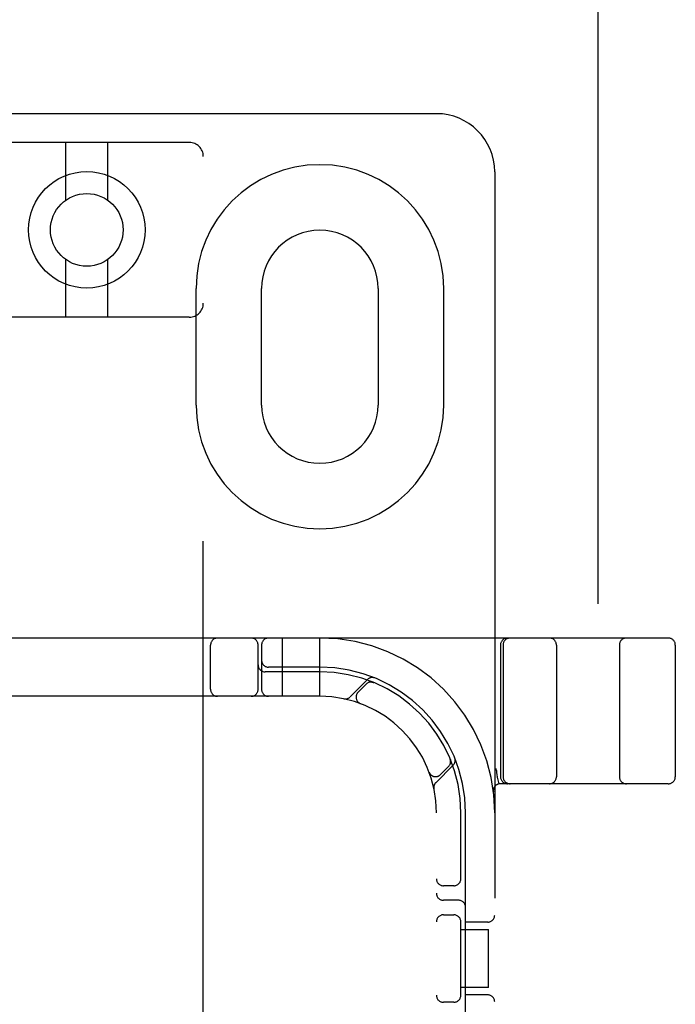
# Model space of a CAD drawing. Header units: inches. Extents: x 0 to 283, y 0 to 183.
# Tile 59 of 79: x 90.09 to 91.49, y 101.35 to 103.46. Entities that reach past the tile are written whole.
import ezdxf

# ---------------------------------------------------------------- set-up
doc = ezdxf.new("R2010")
doc.units = ezdxf.units.IN
doc.header["$LTSCALE"] = 15.583333
doc.header["$MEASUREMENT"] = 0
doc.linetypes.add('HIDDEN', pattern=[0.2, 0.1, -0.1])
doc.layers.add('DEFAULT_2', color=8, linetype='HIDDEN')

msp = doc.modelspace()

# ---------------------------------------------------------------- linework, layer by layer
at = {"layer": 'DEFAULT_2', "color": 8, "linetype": 'HIDDEN'}
for p, q in [((91.325, 134.9368), (91.325, 66.3398)), ((90.979, 103.2633), (89.479, 103.2633)), ((90.449, 103.2016), (90.009, 103.2016)), ((90.184, 103.0778), (90.184, 103.2016)), ((90.274, 103.0778), (90.274, 103.2016)), ((90.479, 97.6711), (90.479, 103.1716)), ((91.104, 103.1383), (91.104, 98.1383)), ((90.184, 102.8266), (90.184, 102.9504)), ((90.274, 102.8266), (90.274, 102.9504)), ((90.4633, 102.8883), (90.4633, 102.6383)), ((90.604, 102.6383), (90.604, 102.8883)), ((90.854, 102.8883), (90.854, 102.6383)), ((90.9946, 102.6383), (90.9946, 102.8883)), ((90.449, 102.8266), (90.009, 102.8266)), ((91.4765, 102.1383), (88.9815, 102.1383)), ((90.649, 102.0133), (90.649, 102.1383)), ((90.729, 102.0133), (90.729, 102.1383)), ((90.4946, 102.0283), (90.4946, 102.1233)), ((90.5965, 102.0283), (90.5965, 102.1233)), ((90.604, 102.1233), (90.604, 102.0283)), ((91.1165, 102.1233), (91.1165, 101.8408)), ((91.1221, 102.1233), (91.1221, 101.8408)), ((91.2365, 102.1233), (91.2365, 101.8408)), ((91.3715, 102.1233), (91.3715, 101.8408)), ((91.4915, 102.1233), (91.4915, 101.8408)), ((90.729, 102.0758), (90.619, 102.0758)), ((90.729, 102.0658), (90.6115, 102.0658)), ((90.8313, 102.0494), (90.7937, 102.0119)), ((90.8284, 102.0395), (90.8111, 102.0221)), ((90.8445, 102.0428), (90.8432, 102.0434)), ((90.729, 102.0133), (89.729, 102.0133)), ((90.8158, 101.9977), (90.8161, 101.9976)), ((90.8164, 101.9975), (90.816, 101.9976)), ((90.9775, 101.828), (91.0151, 101.8656)), ((90.9878, 101.8454), (91.0052, 101.8627)), ((91.0091, 101.8775), (91.0085, 101.8789)), ((91.0085, 101.8789), (91.0085, 101.8789)), ((91.0085, 101.8788), (91.0085, 101.8788)), ((90.9633, 101.8504), (90.9632, 101.8507)), ((90.9633, 101.8504), (90.9634, 101.8501)), ((91.1076, 101.8543), (91.1071, 101.8587)), ((91.1093, 101.8399), (91.1092, 101.8404)), ((91.1093, 101.8399), (91.1126, 101.8254)), ((91.4765, 101.8258), (91.1161, 101.8258)), ((90.979, 99.5133), (90.979, 101.7633)), ((91.0315, 101.6191), (91.0315, 101.7633)), ((91.0415, 101.1533), (91.0415, 101.7633)), ((91.0165, 101.607), (90.994, 101.607)), ((91.0265, 101.5758), (90.994, 101.5758)), ((90.994, 101.5445), (91.0165, 101.5445)), ((91.0315, 101.3691), (91.0315, 101.5325)), ((91.089, 101.5289), (91.0415, 101.5289)), ((91.0315, 101.5133), (91.091, 101.5133)), ((91.091, 101.3883), (91.091, 101.5133)), ((91.091, 101.3883), (91.0315, 101.3883)), ((91.0165, 101.357), (90.994, 101.357)), ((91.089, 101.3727), (91.0415, 101.3727))]:
    msp.add_line(p, q, dxfattribs=at)
for points in [[(90.8408, 102.0438), (90.8409, 102.0438), (90.8413, 102.0437), (90.8416, 102.0437), (90.842, 102.0436), (90.8423, 102.0435), (90.8426, 102.0434), (90.8429, 102.0434), (90.8432, 102.0433), (90.8435, 102.0432), (90.8438, 102.0431), (90.844, 102.043), (90.8442, 102.0429), (90.8444, 102.0429), (90.8445, 102.0429)], [(90.8445, 102.0429), (90.8445, 102.0428), (90.8445, 102.0428)], [(91.0085, 101.8788), (91.0086, 101.8787), (91.0086, 101.8785), (91.0087, 101.8783), (91.0088, 101.8781), (91.0089, 101.8779), (91.0089, 101.8776), (91.009, 101.8774), (91.0091, 101.8771), (91.0092, 101.8768), (91.0092, 101.8766), (91.0093, 101.8763), (91.0093, 101.876), (91.0094, 101.8758), (91.0094, 101.8755), (91.0095, 101.8752), (91.0095, 101.875)], [(91.1076, 101.8543), (91.1082, 101.8498), (91.1087, 101.8452), (91.1092, 101.8404)]]:
    msp.add_lwpolyline(points, dxfattribs=at)
for radius in [0.125, 0.078]:
    msp.add_circle((90.229, 103.0141), radius, dxfattribs=at)
for centre, radius, start, end in [((90.979, 103.1383), 0.125, 0, 90), ((90.449, 103.1716), 0.03, 0, 90), ((90.729, 102.8883), 0.2656, 0, 180), ((90.729, 102.8883), 0.125, 0, 180), ((90.449, 102.8566), 0.03, 270, 360), ((90.729, 102.6383), 0.2656, 180, 360), ((90.729, 102.6383), 0.125, 180, 360), ((90.5096, 102.1233), 0.015, 90, 180), ((90.5815, 102.1233), 0.015, 0, 90), ((90.619, 102.1233), 0.015, 90, 180), ((90.729, 101.7633), 0.375, 0, 90), ((91.1315, 102.1233), 0.015, 90, 180), ((91.1371, 102.1233), 0.015, 90, 180), ((91.2215, 102.1233), 0.015, 0, 90), ((91.3865, 102.1233), 0.015, 90, 180), ((91.4765, 102.1233), 0.015, 0, 90), ((90.6115, 102.0808), 0.015, 180, 270), ((90.619, 102.0908), 0.015, 180, 270), ((90.729, 101.7633), 0.3125, 0, 90), ((90.729, 101.7633), 0.3025, 0, 90), ((90.8415, 102.0392), 0.0145, 67.8042, 135), ((90.839, 102.0289), 0.015, 67.4954, 135), ((90.5096, 102.0283), 0.015, 180, 270), ((90.5815, 102.0283), 0.015, 270, 360), ((90.619, 102.0283), 0.015, 180, 270), ((90.729, 101.7633), 0.25, 0, 90), ((90.7834, 102.0221), 0.0145, 258.1145, 315), ((90.8217, 102.0115), 0.015, 135, 249.5253), ((91.0049, 101.8759), 0.0145, 315, 22.1958), ((90.9946, 101.8733), 0.015, 315, 22.5046), ((90.9772, 101.856), 0.015, 200.4747, 315), ((91.1315, 101.8408), 0.015, 180, 270), ((91.1371, 101.8408), 0.015, 180, 270), ((91.2215, 101.8408), 0.015, 270, 360), ((91.3865, 101.8408), 0.015, 180, 270), ((91.4765, 101.8408), 0.015, 270, 360), ((90.9878, 101.8178), 0.0145, 135, 191.8855), ((91.1161, 101.8108), 0.015, 90, 186.9957), ((90.994, 101.622), 0.015, 180, 270), ((91.0165, 101.622), 0.015, 270, 360), ((90.994, 101.5908), 0.015, 180, 270), ((91.0265, 101.5608), 0.015, 0, 90), ((90.994, 101.5295), 0.015, 90, 180), ((91.0165, 101.5295), 0.015, 0, 90), ((91.089, 101.5439), 0.015, 270, 360), ((90.994, 101.372), 0.015, 180, 270), ((91.0165, 101.372), 0.015, 270, 360), ((91.089, 101.3577), 0.015, 0, 90)]:
    msp.add_arc(centre, radius, start, end, dxfattribs=at)

doc.saveas('drawing.dxf')
